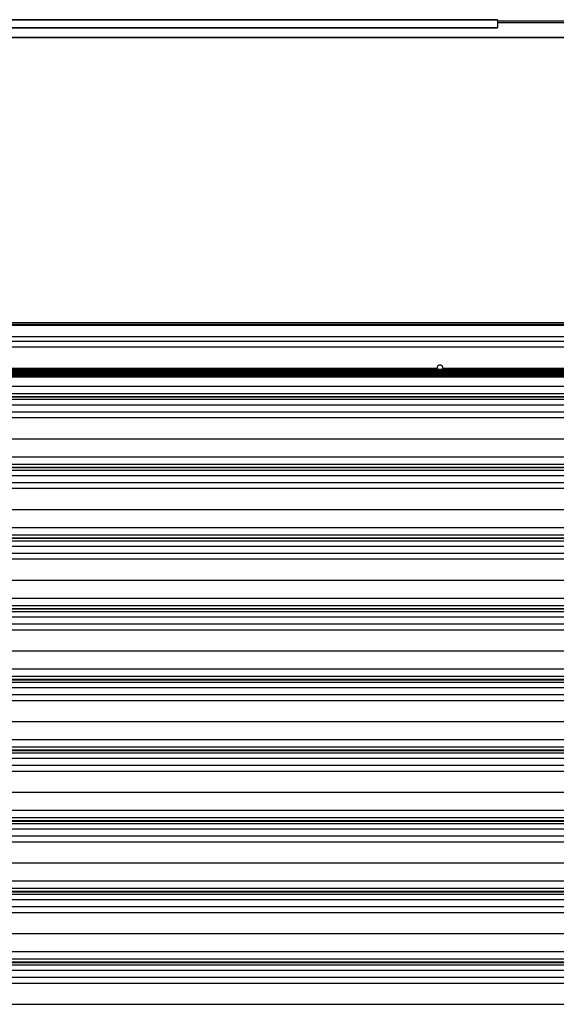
# Model space of a CAD drawing. Header units: inches. Extents: x 170 to 284, y 215 to 248.
# Tile 30 of 256: x 178.31 to 179.87, y 222.25 to 225.11. Entities that reach past the tile are written whole.
import ezdxf

# ---------------------------------------------------------------- set-up
doc = ezdxf.new("R2010")
doc.units = ezdxf.units.IN
doc.header["$LTSCALE"] = 0.25
doc.header["$MEASUREMENT"] = 0
doc.layers.add('RH BENCH MOUNT', color=7, linetype='Continuous')

msp = doc.modelspace()

# ---------------------------------------------------------------- linework, layer by layer
at = {"layer": 'RH BENCH MOUNT'}
for p, q in [((179.70142, 225.11218), (177.5913, 225.11218)), ((177.5913, 225.11163), (179.70142, 225.11163)), ((179.70142, 225.11218), (179.70142, 225.11163)), ((179.70142, 225.11163), (179.70142, 225.08925)), ((179.91543, 225.10764), (179.70142, 225.10764)), ((179.91543, 225.10336), (179.70142, 225.10336)), ((177.5913, 225.08925), (179.70142, 225.08925)), ((177.5913, 225.08867), (179.70142, 225.08867)), ((179.70142, 225.08925), (179.70142, 225.08867)), ((182.06406, 225.06056), (177.55278, 225.06056)), ((182.06406, 225.05951), (177.55278, 225.05951)), ((182.06406, 224.23126), (177.55278, 224.23126)), ((182.06406, 224.22606), (177.55278, 224.22606)), ((182.06406, 224.22396), (177.55278, 224.22396)), ((177.56969, 224.19169), (182.06406, 224.19169)), ((177.86881, 224.16133), (181.75438, 224.16133)), ((177.88235, 224.1784), (181.73449, 224.1784)), ((181.753, 224.0954), (177.86385, 224.0954)), ((177.86385, 224.09529), (181.753, 224.09529)), ((178.0022, 224.09994), (179.52593, 224.09994)), ((179.54305, 224.09994), (180.07379, 224.09994)), ((181.753, 224.09235), (177.86385, 224.09235)), ((177.86385, 224.09224), (181.753, 224.09224)), ((177.86385, 224.08922), (181.753, 224.08922)), ((181.753, 224.08633), (177.8693, 224.08633)), ((177.8693, 224.08622), (181.753, 224.08622)), ((181.753, 224.08335), (177.8693, 224.08335)), ((177.8693, 224.08323), (181.753, 224.08323)), ((181.753, 224.0805), (177.8693, 224.0805)), ((177.8693, 224.08039), (181.753, 224.08039)), ((181.753, 224.07752), (177.8693, 224.07752)), ((177.8693, 224.0774), (181.753, 224.0774)), ((181.753, 224.07452), (177.8693, 224.07452)), ((177.8693, 224.0744), (181.753, 224.0744)), ((177.79226, 224.04755), (181.82458, 224.04755)), ((177.79226, 224.02617), (181.82458, 224.02617)), ((181.82458, 224.01669), (177.79226, 224.01669)), ((177.79226, 224.01605), (181.82458, 224.01605)), ((177.79226, 224.00903), (181.82458, 224.00903)), ((177.79226, 223.99334), (181.82458, 223.99334)), ((177.79226, 223.97296), (181.82458, 223.97296)), ((177.86881, 223.95588), (181.74803, 223.95588)), ((177.82243, 223.89449), (181.79441, 223.89449)), ((177.79226, 223.8421), (181.82458, 223.8421)), ((177.79226, 223.82072), (181.82458, 223.82072)), ((181.82458, 223.81124), (177.79226, 223.81124)), ((177.79226, 223.8106), (181.82458, 223.8106)), ((177.79226, 223.80358), (181.82458, 223.80358)), ((177.79226, 223.7879), (181.82458, 223.7879)), ((177.79226, 223.76751), (181.82458, 223.76751)), ((177.86881, 223.75043), (181.74803, 223.75043)), ((177.82243, 223.68904), (181.79441, 223.68904)), ((177.79226, 223.63665), (181.82458, 223.63665)), ((177.79226, 223.61528), (181.82458, 223.61528)), ((181.82458, 223.60579), (177.79226, 223.60579)), ((177.79226, 223.60515), (181.82458, 223.60515)), ((177.79226, 223.59813), (181.82458, 223.59813)), ((177.79226, 223.58245), (181.82458, 223.58245)), ((177.79226, 223.56206), (181.82458, 223.56206)), ((177.86881, 223.54499), (181.74803, 223.54499)), ((177.82243, 223.48359), (181.79441, 223.48359)), ((177.79226, 223.43121), (181.82458, 223.43121)), ((177.79226, 223.40983), (181.82458, 223.40983)), ((181.82458, 223.40034), (177.79226, 223.40034)), ((177.79226, 223.3997), (181.82458, 223.3997)), ((177.79226, 223.39269), (181.82458, 223.39269)), ((177.79226, 223.377), (181.82458, 223.377)), ((177.79226, 223.35661), (181.82458, 223.35661)), ((177.86881, 223.33954), (181.74803, 223.33954)), ((177.82243, 223.27815), (181.79441, 223.27815)), ((177.79226, 223.22576), (181.82458, 223.22576)), ((177.79226, 223.20438), (181.82458, 223.20438)), ((181.82458, 223.1949), (177.79226, 223.1949)), ((177.79226, 223.19426), (181.82458, 223.19426)), ((177.79226, 223.18724), (181.82458, 223.18724)), ((177.79226, 223.17155), (181.82458, 223.17155)), ((177.79226, 223.15117), (181.82458, 223.15117)), ((177.86881, 223.13409), (181.74803, 223.13409)), ((177.82243, 223.0727), (181.79441, 223.0727)), ((177.79226, 223.02031), (181.82458, 223.02031)), ((177.79226, 222.99893), (181.82458, 222.99893)), ((181.82458, 222.98945), (177.79226, 222.98945)), ((177.79226, 222.98881), (181.82458, 222.98881)), ((177.79226, 222.98179), (181.82458, 222.98179)), ((177.79226, 222.96611), (181.82458, 222.96611)), ((177.79226, 222.94572), (181.82458, 222.94572)), ((177.86881, 222.92864), (181.74803, 222.92864)), ((177.82243, 222.86725), (181.79441, 222.86725)), ((177.79226, 222.81486), (181.82458, 222.81486)), ((177.79226, 222.79349), (181.82458, 222.79349)), ((181.82458, 222.784), (177.79226, 222.784)), ((177.79226, 222.78336), (181.82458, 222.78336)), ((177.79226, 222.77634), (181.82458, 222.77634)), ((177.79226, 222.76066), (181.82458, 222.76066)), ((177.79226, 222.74027), (181.82458, 222.74027)), ((177.86881, 222.7232), (181.74803, 222.7232)), ((177.82243, 222.6618), (181.79441, 222.6618)), ((177.79226, 222.60942), (181.82458, 222.60942)), ((177.79226, 222.58804), (181.82458, 222.58804)), ((181.82458, 222.57855), (177.79226, 222.57855)), ((177.79226, 222.57791), (181.82458, 222.57791)), ((177.79226, 222.5709), (181.82458, 222.5709)), ((177.79226, 222.55521), (181.82458, 222.55521)), ((177.79226, 222.53482), (181.82458, 222.53482)), ((177.86881, 222.51775), (181.74803, 222.51775)), ((177.82243, 222.45636), (181.79441, 222.45636)), ((177.79226, 222.40397), (181.82458, 222.40397)), ((177.79226, 222.38259), (181.82458, 222.38259)), ((181.82458, 222.37311), (177.79226, 222.37311)), ((177.79226, 222.37247), (181.82458, 222.37247)), ((177.79226, 222.36545), (181.82458, 222.36545)), ((177.79226, 222.34976), (181.82458, 222.34976)), ((177.79226, 222.32938), (181.82458, 222.32938)), ((177.86881, 222.3123), (181.74803, 222.3123)), ((177.82243, 222.25091), (181.79441, 222.25091))]:
    msp.add_line(p, q, dxfattribs=at)
for points, knots in [([(179.54305, 224.09994), (179.54304, 224.10027), (179.54299, 224.10156), (179.54233, 224.10376), (179.54063, 224.10614), (179.53824, 224.10782), (179.53542, 224.10861), (179.53249, 224.10843), (179.52979, 224.10729), (179.52764, 224.10533), (179.5262, 224.10277), (179.52602, 224.10087), (179.52593, 224.09994)], [0, 0, 0, 0, 0.0371135, 0.1443586, 0.2516218, 0.3589567, 0.4663025, 0.5735867, 0.6808414, 0.7881476, 0.8955006, 1, 1, 1, 1]), ([(179.52593, 224.09994), (179.526, 224.099), (179.52612, 224.09736), (179.52698, 224.09599), (179.52735, 224.0954)], [0, 0, 0, 0, 0.5751179, 1, 1, 1, 1]), ([(179.54174, 224.0954), (179.54218, 224.09626), (179.54292, 224.09769), (179.54301, 224.09929), (179.54305, 224.09994)], [0, 0, 0, 0, 0.5965294, 1, 1, 1, 1]), ([(179.52767, 224.09481), (179.52768, 224.09477), (179.52815, 224.09389), (179.52925, 224.09295), (179.53046, 224.09248), (179.53077, 224.09235)], [0, 0, 0, 0, 0.0299488, 0.7438777, 1, 1, 1, 1]), ([(179.53164, 224.09198), (179.53192, 224.09185), (179.5328, 224.09142), (179.53476, 224.09135), (179.5365, 224.09141), (179.53736, 224.09188), (179.53738, 224.0919)], [0, 0, 0, 0, 0.1557676, 0.5002787, 0.9858014, 1, 1, 1, 1]), ([(179.53821, 224.09235), (179.53877, 224.09261), (179.54001, 224.09317), (179.54082, 224.09426), (179.54127, 224.09486)], [0, 0, 0, 0, 0.4534209, 1, 1, 1, 1])]:
    msp.add_open_spline(points, degree=3, knots=knots, dxfattribs=at)

doc.saveas('drawing.dxf')
